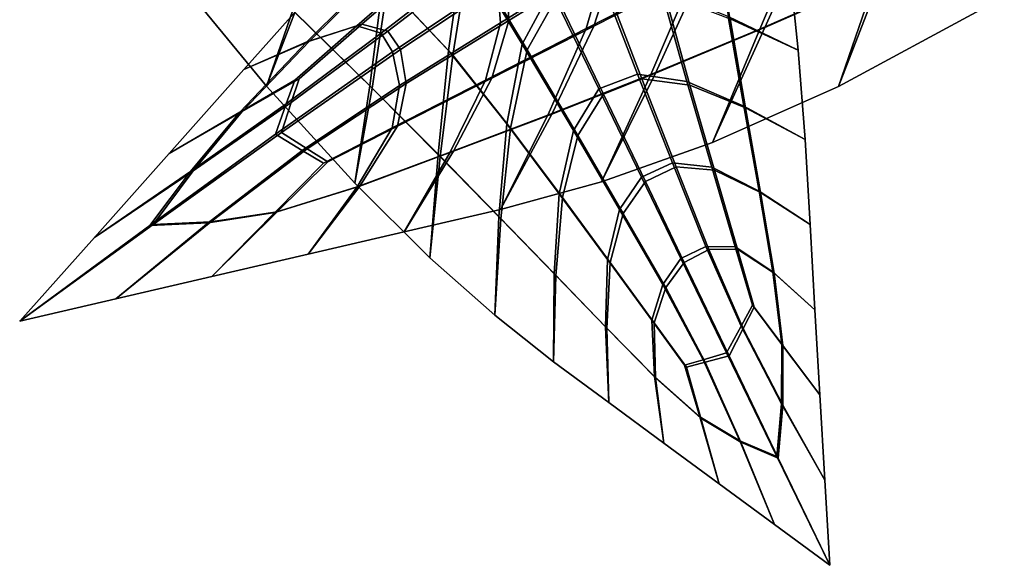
# Model space of a CAD drawing. Extents: x -3.29 to 3.54, y -2.92 to 1.93.
# Tile 3 of 167: x -0.96 to -0.12, y -1.43 to -0.96. Entities that reach past the tile are written whole.
import ezdxf

# ---------------------------------------------------------------- set-up
doc = ezdxf.new("R2010")
doc.units = 0

msp = doc.modelspace()

# ---------------------------------------------------------------- linework, layer by layer
for points in [[(-0.59529, -0.98546, 5.54372), (-0.58265, -0.89584, 5.4969), (-0.64352, -0.82259, 5.44859), (-0.65162, -0.92557, 5.50694)], [(-0.27837, -0.86753, 5.08699), (-0.32255, -0.96582, 5.15745), (-0.22251, -0.92156, 5.11678), (-0.17981, -0.82267, 5.04356)], [(-0.59163, -0.98955, 5.5349), (-0.64785, -0.92978, 5.49789), (-0.63814, -0.82864, 5.43587), (-0.57754, -0.90158, 5.48467)], [(-0.28557, -0.86962, 5.07521), (-0.18673, -0.8249, 5.03115), (-0.22701, -0.92289, 5.11128), (-0.32697, -0.96713, 5.15205)], [(-0.53181, -0.9799, 5.54327), (-0.50684, -0.93367, 5.53049), (-0.55489, -0.83367, 5.47597), (-0.58265, -0.89584, 5.4969)], [(-0.37668, -0.91699, 5.13696), (-0.34864, -0.83956, 5.09037), (-0.44991, -0.90205, 5.15107), (-0.47007, -0.96452, 5.18679)], [(-0.52738, -0.98486, 5.53256), (-0.57754, -0.90158, 5.48467), (-0.54912, -0.84015, 5.46223), (-0.50193, -0.93916, 5.51865)], [(-0.38399, -0.91914, 5.12729), (-0.47661, -0.96645, 5.17879), (-0.45859, -0.90463, 5.14046), (-0.35766, -0.84219, 5.07637)], [(-0.45859, -0.90463, 5.14046), (-0.55035, -0.96173, 5.19745), (-0.55319, -0.9264, 5.1878), (-0.45923, -0.8601, 5.12738)], [(-0.44991, -0.90205, 5.15107), (-0.4497, -0.85728, 5.13902), (-0.54536, -0.92408, 5.19737), (-0.5432, -0.95961, 5.20619)], [(-0.38399, -0.91914, 5.12729), (-0.28557, -0.86962, 5.07521), (-0.32697, -0.96713, 5.15205), (-0.42102, -1.00624, 5.19384)], [(-0.37668, -0.91699, 5.13696), (-0.41697, -1.00504, 5.19878), (-0.32255, -0.96582, 5.15745), (-0.27837, -0.86753, 5.08699)], [(-0.11635, -0.87129, 5.07777), (-0.22251, -0.92156, 5.11678), (-0.25923, -1.01634, 5.18792), (-0.13364, -0.94864, 5.13692)], [(-0.12053, -0.87253, 5.07266), (-0.13364, -0.94864, 5.13692), (-0.25923, -1.01634, 5.18792), (-0.22701, -0.92289, 5.11128)], [(-0.7962, -0.87442, 5.45014), (-0.83284, -0.91797, 5.46734), (-0.75198, -1.01624, 5.54439), (-0.7295, -0.95075, 5.51091)], [(-0.79447, -0.87635, 5.44602), (-0.7277, -0.95276, 5.50654), (-0.75198, -1.01624, 5.54439), (-0.83284, -0.91797, 5.46734)], [(-0.71535, -0.87544, 5.46814), (-0.7295, -0.95075, 5.51091), (-0.66302, -1.01584, 5.55748), (-0.65162, -0.92557, 5.50694)], [(-0.71189, -0.87932, 5.45986), (-0.64785, -0.92978, 5.49789), (-0.66108, -1.018, 5.55278), (-0.7277, -0.95276, 5.50654)], [(-0.35424, -0.95614, 5.63771), (-0.29382, -0.98525, 5.69247), (-0.30264, -0.90155, 5.67086), (-0.36772, -0.87449, 5.61361)], [(-0.3525, -0.95808, 5.63349), (-0.36582, -0.87661, 5.609), (-0.30264, -0.90155, 5.67086), (-0.29382, -0.98525, 5.69247)], [(-0.66979, -0.96292, 5.28613), (-0.59615, -0.89917, 5.24425), (-0.64725, -0.91041, 5.29373), (-0.71493, -0.97733, 5.3279)], [(-0.66979, -0.96292, 5.28613), (-0.6475, -0.96874, 5.261), (-0.5626, -0.90383, 5.21109), (-0.59615, -0.89917, 5.24425)], [(-0.54508, -1.04872, 5.5769), (-0.53181, -0.9799, 5.54327), (-0.58265, -0.89584, 5.4969), (-0.59529, -0.98546, 5.54372)], [(-0.67418, -0.96422, 5.28076), (-0.71728, -0.97803, 5.32503), (-0.65014, -0.91127, 5.29019), (-0.60156, -0.90077, 5.23764)], [(-0.67418, -0.96422, 5.28076), (-0.60156, -0.90077, 5.23764), (-0.56975, -0.90595, 5.20235), (-0.65332, -0.97046, 5.25389)], [(-0.65332, -0.97046, 5.25389), (-0.56975, -0.90595, 5.20235), (-0.55319, -0.9264, 5.1878), (-0.64358, -0.98674, 5.23572)], [(-0.6475, -0.96874, 5.261), (-0.63664, -0.98468, 5.2442), (-0.54536, -0.92408, 5.19737), (-0.5626, -0.90383, 5.21109)], [(-0.5418, -1.05239, 5.56894), (-0.59163, -0.98955, 5.5349), (-0.57754, -0.90158, 5.48467), (-0.52738, -0.98486, 5.53256)], [(-0.47661, -0.96645, 5.17879), (-0.56323, -1.01096, 5.22796), (-0.55035, -0.96173, 5.19745), (-0.45859, -0.90463, 5.14046)], [(-0.47007, -0.96452, 5.18679), (-0.44991, -0.90205, 5.15107), (-0.5432, -0.95961, 5.20619), (-0.55782, -1.00935, 5.23457)], [(-0.71493, -0.97733, 5.3279), (-0.64725, -0.91041, 5.29373), (-0.70712, -0.92962, 5.35137), (-0.77151, -1.00186, 5.37799)], [(-0.71728, -0.97803, 5.32503), (-0.77151, -1.00186, 5.37799), (-0.70712, -0.92962, 5.35137), (-0.65014, -0.91127, 5.29019)], [(-0.63175, -1.01403, 5.25702), (-0.5432, -0.95961, 5.20619), (-0.54536, -0.92408, 5.19737), (-0.63664, -0.98468, 5.2442)], [(-0.38399, -0.91914, 5.12729), (-0.42102, -1.00624, 5.19384), (-0.50977, -1.04123, 5.23553), (-0.47661, -0.96645, 5.17879)], [(-0.46497, -0.92176, 5.54892), (-0.50684, -0.93367, 5.53049), (-0.46577, -1.0186, 5.57059), (-0.43246, -1.00581, 5.58386)], [(-0.37668, -0.91699, 5.13696), (-0.47007, -0.96452, 5.18679), (-0.50627, -1.0402, 5.2398), (-0.41697, -1.00504, 5.19878)], [(-0.41213, -0.93299, 5.58813), (-0.46497, -0.92176, 5.54892), (-0.43246, -1.00581, 5.58386), (-0.38998, -1.01205, 5.61413)], [(-0.32255, -0.96582, 5.15745), (-0.36773, -1.06465, 5.23102), (-0.25923, -1.01634, 5.18792), (-0.22251, -0.92156, 5.11678)], [(-0.32697, -0.96713, 5.15205), (-0.22701, -0.92289, 5.11128), (-0.25923, -1.01634, 5.18792), (-0.36773, -1.06465, 5.23102)], [(-0.59529, -0.98546, 5.54372), (-0.65162, -0.92557, 5.50694), (-0.66302, -1.01584, 5.55748), (-0.60428, -1.07476, 5.5934)], [(-0.59163, -0.98955, 5.5349), (-0.60238, -1.07688, 5.58879), (-0.66108, -1.018, 5.55278), (-0.64785, -0.92978, 5.49789)], [(-0.63757, -1.01575, 5.24991), (-0.64358, -0.98674, 5.23572), (-0.55319, -0.9264, 5.1878), (-0.55035, -0.96173, 5.19745)], [(-0.46054, -0.92672, 5.53821), (-0.42872, -1.00998, 5.57479), (-0.46167, -1.02318, 5.56064), (-0.50193, -0.93916, 5.51865)], [(-0.40885, -0.93666, 5.58018), (-0.38716, -1.01519, 5.6073), (-0.42872, -1.00998, 5.57479), (-0.46054, -0.92672, 5.53821)], [(-0.41213, -0.93299, 5.58813), (-0.38998, -1.01205, 5.61413), (-0.34071, -1.03329, 5.65647), (-0.35424, -0.95614, 5.63771)], [(-0.53181, -0.9799, 5.54327), (-0.48757, -1.05444, 5.57923), (-0.46577, -1.0186, 5.57059), (-0.50684, -0.93367, 5.53049)], [(-0.52738, -0.98486, 5.53256), (-0.50193, -0.93916, 5.51865), (-0.46167, -1.02318, 5.56064), (-0.48383, -1.05862, 5.57016)], [(-0.40885, -0.93666, 5.58018), (-0.3525, -0.95808, 5.63349), (-0.3392, -1.03497, 5.65282), (-0.38716, -1.01519, 5.6073)], [(-0.7295, -0.95075, 5.51091), (-0.75198, -1.01624, 5.54439), (-0.67606, -1.09975, 5.60412), (-0.66302, -1.01584, 5.55748)], [(-0.7277, -0.95276, 5.50654), (-0.66108, -1.018, 5.55278), (-0.67606, -1.09975, 5.60412), (-0.75198, -1.01624, 5.54439)], [(-0.35424, -0.95614, 5.63771), (-0.34071, -1.03329, 5.65647), (-0.28803, -1.06204, 5.70484), (-0.29382, -0.98525, 5.69247)], [(-0.3525, -0.95808, 5.63349), (-0.29382, -0.98525, 5.69247), (-0.28803, -1.06204, 5.70484), (-0.3392, -1.03497, 5.65282)], [(-0.72767, -1.01096, 5.31268), (-0.775, -1.0385, 5.35243), (-0.71728, -0.97803, 5.32503), (-0.67418, -0.96422, 5.28076)], [(-0.72404, -1.00988, 5.31712), (-0.66979, -0.96292, 5.28613), (-0.71493, -0.97733, 5.3279), (-0.77293, -1.03788, 5.35497)], [(-0.72767, -1.01096, 5.31268), (-0.67418, -0.96422, 5.28076), (-0.65332, -0.97046, 5.25389), (-0.73512, -1.03146, 5.30688)], [(-0.72404, -1.00988, 5.31712), (-0.7308, -1.03018, 5.31217), (-0.6475, -0.96874, 5.261), (-0.66979, -0.96292, 5.28613)], [(-0.64363, -1.05204, 5.27305), (-0.63757, -1.01575, 5.24991), (-0.55035, -0.96173, 5.19745), (-0.56323, -1.01096, 5.22796)], [(-0.63924, -1.05074, 5.27841), (-0.55782, -1.00935, 5.23457), (-0.5432, -0.95961, 5.20619), (-0.63175, -1.01403, 5.25702)], [(-0.47661, -0.96645, 5.17879), (-0.50977, -1.04123, 5.23553), (-0.59385, -1.0731, 5.27598), (-0.56323, -1.01096, 5.22796)], [(-0.47007, -0.96452, 5.18679), (-0.55782, -1.00935, 5.23457), (-0.59095, -1.07224, 5.27952), (-0.50627, -1.0402, 5.2398)], [(-0.41697, -1.00504, 5.19878), (-0.46339, -1.09841, 5.26822), (-0.36773, -1.06465, 5.23102), (-0.32255, -0.96582, 5.15745)], [(-0.73512, -1.03146, 5.30688), (-0.65332, -0.97046, 5.25389), (-0.64358, -0.98674, 5.23572), (-0.7442, -1.05747, 5.29965)], [(-0.7308, -1.03018, 5.31217), (-0.73903, -1.05594, 5.30597), (-0.63664, -0.98468, 5.2442), (-0.6475, -0.96874, 5.261)], [(-0.42102, -1.00624, 5.19384), (-0.32697, -0.96713, 5.15205), (-0.36773, -1.06465, 5.23102), (-0.46339, -1.09841, 5.26822)], [(-0.77293, -1.03788, 5.35497), (-0.71493, -0.97733, 5.3279), (-0.77151, -1.00186, 5.37799), (-0.83591, -1.07411, 5.40462)], [(-0.775, -1.0385, 5.35243), (-0.83591, -1.07411, 5.40462), (-0.77151, -1.00186, 5.37799), (-0.71728, -0.97803, 5.32503)], [(-0.54508, -1.04872, 5.5769), (-0.49975, -1.10891, 5.60491), (-0.48757, -1.05444, 5.57923), (-0.53181, -0.9799, 5.54327)], [(-0.72119, -1.07151, 5.30337), (-0.7442, -1.05747, 5.29965), (-0.64358, -0.98674, 5.23572), (-0.63757, -1.01575, 5.24991)], [(-0.71687, -1.07023, 5.30865), (-0.63175, -1.01403, 5.25702), (-0.63664, -0.98468, 5.2442), (-0.73903, -1.05594, 5.30597)], [(-0.54508, -1.04872, 5.5769), (-0.59529, -0.98546, 5.54372), (-0.60428, -1.07476, 5.5934), (-0.55183, -1.12838, 5.62102)], [(-0.5418, -1.05239, 5.56894), (-0.55009, -1.13033, 5.6168), (-0.60238, -1.07688, 5.58879), (-0.59163, -0.98955, 5.5349)], [(-0.5418, -1.05239, 5.56894), (-0.52738, -0.98486, 5.53256), (-0.48383, -1.05862, 5.57016), (-0.49693, -1.11206, 5.59808)], [(-0.63924, -1.05074, 5.27841), (-0.67152, -1.10215, 5.31694), (-0.59095, -1.07224, 5.27952), (-0.55782, -1.00935, 5.23457)], [(-0.41697, -1.00504, 5.19878), (-0.50627, -1.0402, 5.2398), (-0.5505, -1.12248, 5.30147), (-0.46339, -1.09841, 5.26822)], [(-0.42102, -1.00624, 5.19384), (-0.46339, -1.09841, 5.26822), (-0.5505, -1.12248, 5.30147), (-0.50977, -1.04123, 5.23553)], [(-0.43246, -1.00581, 5.58386), (-0.46577, -1.0186, 5.57059), (-0.42892, -1.09453, 5.60192), (-0.4022, -1.08216, 5.61239)], [(-0.38998, -1.01205, 5.61413), (-0.43246, -1.00581, 5.58386), (-0.4022, -1.08216, 5.61239), (-0.36825, -1.08593, 5.6368)], [(-0.72767, -1.01096, 5.31268), (-0.73512, -1.03146, 5.30688), (-0.81756, -1.08962, 5.36722), (-0.775, -1.0385, 5.35243)], [(-0.72404, -1.00988, 5.31712), (-0.77293, -1.03788, 5.35497), (-0.81526, -1.08894, 5.37003), (-0.7308, -1.03018, 5.31217)], [(-0.70283, -1.08239, 5.30641), (-0.72119, -1.07151, 5.30337), (-0.63757, -1.01575, 5.24991), (-0.64363, -1.05204, 5.27305)], [(-0.69919, -1.08131, 5.31085), (-0.63924, -1.05074, 5.27841), (-0.63175, -1.01403, 5.25702), (-0.71687, -1.07023, 5.30865)], [(-0.60428, -1.07476, 5.5934), (-0.66302, -1.01584, 5.55748), (-0.67606, -1.09975, 5.60412), (-0.61145, -1.16388, 5.64451)], [(-0.60238, -1.07688, 5.58879), (-0.61145, -1.16388, 5.64451), (-0.67606, -1.09975, 5.60412), (-0.66108, -1.018, 5.55278)], [(-0.64363, -1.05204, 5.27305), (-0.56323, -1.01096, 5.22796), (-0.59385, -1.0731, 5.27598), (-0.67387, -1.10285, 5.31406)], [(-0.42872, -1.00998, 5.57479), (-0.39912, -1.0856, 5.60492), (-0.42555, -1.0983, 5.59374), (-0.46167, -1.02318, 5.56064)], [(-0.38716, -1.01519, 5.6073), (-0.36592, -1.08853, 5.63116), (-0.39912, -1.0856, 5.60492), (-0.42872, -1.00998, 5.57479)], [(-0.38998, -1.01205, 5.61413), (-0.36825, -1.08593, 5.6368), (-0.32767, -1.10645, 5.672), (-0.34071, -1.03329, 5.65647)], [(-0.38716, -1.01519, 5.6073), (-0.3392, -1.03497, 5.65282), (-0.32642, -1.10785, 5.66898), (-0.36592, -1.08853, 5.63116)], [(-0.48757, -1.05444, 5.57923), (-0.44782, -1.12242, 5.60855), (-0.42892, -1.09453, 5.60192), (-0.46577, -1.0186, 5.57059)], [(-0.48383, -1.05862, 5.57016), (-0.46167, -1.02318, 5.56064), (-0.42555, -1.0983, 5.59374), (-0.44475, -1.12586, 5.60109)], [(-0.73512, -1.03146, 5.30688), (-0.7442, -1.05747, 5.29965), (-0.85252, -1.13607, 5.37572), (-0.81756, -1.08962, 5.36722)], [(-0.7308, -1.03018, 5.31217), (-0.81526, -1.08894, 5.37003), (-0.84977, -1.13525, 5.37908), (-0.73903, -1.05594, 5.30597)], [(-0.34071, -1.03329, 5.65647), (-0.32767, -1.10645, 5.672), (-0.28376, -1.13536, 5.71259), (-0.28803, -1.06204, 5.70484)], [(-0.3392, -1.03497, 5.65282), (-0.28803, -1.06204, 5.70484), (-0.28376, -1.13536, 5.71259), (-0.32642, -1.10785, 5.66898)], [(-0.77293, -1.03788, 5.35497), (-0.83591, -1.07411, 5.40462), (-0.9003, -1.14635, 5.43124), (-0.81526, -1.08894, 5.37003)], [(-0.775, -1.0385, 5.35243), (-0.81756, -1.08962, 5.36722), (-0.9003, -1.14635, 5.43124), (-0.83591, -1.07411, 5.40462)], [(-0.50627, -1.0402, 5.2398), (-0.59095, -1.07224, 5.27952), (-0.63334, -1.14171, 5.33275), (-0.5505, -1.12248, 5.30147)], [(-0.50977, -1.04123, 5.23553), (-0.5505, -1.12248, 5.30147), (-0.63334, -1.14171, 5.33275), (-0.59385, -1.0731, 5.27598)], [(-0.69919, -1.08131, 5.31085), (-0.74286, -1.12432, 5.34738), (-0.67152, -1.10215, 5.31694), (-0.63924, -1.05074, 5.27841)], [(-0.54508, -1.04872, 5.5769), (-0.55183, -1.12838, 5.62102), (-0.50423, -1.17759, 5.64273), (-0.49975, -1.10891, 5.60491)], [(-0.72119, -1.07151, 5.30337), (-0.80219, -1.1338, 5.36334), (-0.85252, -1.13607, 5.37572), (-0.7442, -1.05747, 5.29965)], [(-0.71687, -1.07023, 5.30865), (-0.73903, -1.05594, 5.30597), (-0.84977, -1.13525, 5.37908), (-0.79989, -1.13312, 5.36615)], [(-0.70283, -1.08239, 5.30641), (-0.64363, -1.05204, 5.27305), (-0.67387, -1.10285, 5.31406), (-0.74494, -1.12493, 5.34484)], [(-0.5418, -1.05239, 5.56894), (-0.49693, -1.11206, 5.59808), (-0.50272, -1.17927, 5.63908), (-0.55009, -1.13033, 5.6168)], [(-0.49975, -1.10891, 5.60491), (-0.45837, -1.16545, 5.62923), (-0.44782, -1.12242, 5.60855), (-0.48757, -1.05444, 5.57923)], [(-0.49693, -1.11206, 5.59808), (-0.48383, -1.05862, 5.57016), (-0.44475, -1.12586, 5.60109), (-0.45604, -1.16805, 5.62359)], [(-0.70283, -1.08239, 5.30641), (-0.74494, -1.12493, 5.34484), (-0.80219, -1.1338, 5.36334), (-0.72119, -1.07151, 5.30337)], [(-0.69919, -1.08131, 5.31085), (-0.71687, -1.07023, 5.30865), (-0.79989, -1.13312, 5.36615), (-0.74286, -1.12432, 5.34738)], [(-0.67152, -1.10215, 5.31694), (-0.71618, -1.16093, 5.36402), (-0.63334, -1.14171, 5.33275), (-0.59095, -1.07224, 5.27952)], [(-0.67387, -1.10285, 5.31406), (-0.59385, -1.0731, 5.27598), (-0.63334, -1.14171, 5.33275), (-0.71618, -1.16093, 5.36402)], [(-0.55183, -1.12838, 5.62102), (-0.60428, -1.07476, 5.5934), (-0.61145, -1.16388, 5.64451), (-0.55532, -1.21347, 5.6704)], [(-0.55009, -1.13033, 5.6168), (-0.55532, -1.21347, 5.6704), (-0.61145, -1.16388, 5.64451), (-0.60238, -1.07688, 5.58879)], [(-0.37346, -1.15412, 5.63813), (-0.4022, -1.08216, 5.61239), (-0.42892, -1.09453, 5.60192), (-0.39509, -1.16463, 5.62375)], [(-0.37096, -1.15691, 5.63206), (-0.39211, -1.16797, 5.61651), (-0.42555, -1.0983, 5.59374), (-0.39912, -1.0856, 5.60492)], [(-0.3482, -1.15436, 5.65739), (-0.36825, -1.08593, 5.6368), (-0.4022, -1.08216, 5.61239), (-0.37346, -1.15412, 5.63813)], [(-0.34631, -1.15647, 5.65281), (-0.37096, -1.15691, 5.63206), (-0.39912, -1.0856, 5.60492), (-0.36592, -1.08853, 5.63116)], [(-0.81526, -1.08894, 5.37003), (-0.9003, -1.14635, 5.43124), (-0.9647, -1.2186, 5.45786), (-0.84977, -1.13525, 5.37908)], [(-0.81756, -1.08962, 5.36722), (-0.85252, -1.13607, 5.37572), (-0.9647, -1.2186, 5.45786), (-0.9003, -1.14635, 5.43124)], [(-0.3482, -1.15436, 5.65739), (-0.31566, -1.17614, 5.68642), (-0.32767, -1.10645, 5.672), (-0.36825, -1.08593, 5.6368)], [(-0.34631, -1.15647, 5.65281), (-0.36592, -1.08853, 5.63116), (-0.32642, -1.10785, 5.66898), (-0.31465, -1.17727, 5.68397)], [(-0.74286, -1.12432, 5.34738), (-0.79902, -1.18015, 5.3953), (-0.71618, -1.16093, 5.36402), (-0.67152, -1.10215, 5.31694)], [(-0.74494, -1.12493, 5.34484), (-0.67387, -1.10285, 5.31406), (-0.71618, -1.16093, 5.36402), (-0.79902, -1.18015, 5.3953)], [(-0.41051, -1.1868, 5.63502), (-0.39509, -1.16463, 5.62375), (-0.42892, -1.09453, 5.60192), (-0.44782, -1.12242, 5.60855)], [(-0.408, -1.1896, 5.62894), (-0.44475, -1.12586, 5.60109), (-0.42555, -1.0983, 5.59374), (-0.39211, -1.16797, 5.61651)], [(-0.49975, -1.10891, 5.60491), (-0.50423, -1.17759, 5.64273), (-0.46002, -1.22325, 5.66088), (-0.45837, -1.16545, 5.62923)], [(-0.31566, -1.17614, 5.68642), (-0.27949, -1.20868, 5.72033), (-0.28376, -1.13536, 5.71259), (-0.32767, -1.10645, 5.672)], [(-0.31465, -1.17727, 5.68397), (-0.32642, -1.10785, 5.66898), (-0.28376, -1.13536, 5.71259), (-0.27949, -1.20868, 5.72033)], [(-0.49693, -1.11206, 5.59808), (-0.45604, -1.16805, 5.62359), (-0.45877, -1.22464, 5.65786), (-0.50272, -1.17927, 5.63908)], [(-0.74286, -1.12432, 5.34738), (-0.79989, -1.13312, 5.36615), (-0.88186, -1.19937, 5.42658), (-0.79902, -1.18015, 5.3953)], [(-0.74494, -1.12493, 5.34484), (-0.79902, -1.18015, 5.3953), (-0.88186, -1.19937, 5.42658), (-0.80219, -1.1338, 5.36334)], [(-0.42002, -1.21774, 5.65136), (-0.41051, -1.1868, 5.63502), (-0.44782, -1.12242, 5.60855), (-0.45837, -1.16545, 5.62923)], [(-0.41813, -1.21986, 5.64677), (-0.45604, -1.16805, 5.62359), (-0.44475, -1.12586, 5.60109), (-0.408, -1.1896, 5.62894)], [(-0.79989, -1.13312, 5.36615), (-0.84977, -1.13525, 5.37908), (-0.9647, -1.2186, 5.45786), (-0.88186, -1.19937, 5.42658)], [(-0.80219, -1.1338, 5.36334), (-0.88186, -1.19937, 5.42658), (-0.9647, -1.2186, 5.45786), (-0.85252, -1.13607, 5.37572)], [(-0.55183, -1.12838, 5.62102), (-0.55532, -1.21347, 5.6704), (-0.50486, -1.25337, 5.68662), (-0.50423, -1.17759, 5.64273)], [(-0.55009, -1.13033, 5.6168), (-0.50272, -1.17927, 5.63908), (-0.50486, -1.25337, 5.68662), (-0.55532, -1.21347, 5.6704)], [(-0.34317, -1.22287, 5.66556), (-0.37346, -1.15412, 5.63813), (-0.39509, -1.16463, 5.62375), (-0.35575, -1.24572, 5.65667)], [(-0.3413, -1.22494, 5.66105), (-0.35353, -1.24821, 5.65127), (-0.39211, -1.16797, 5.61651), (-0.37096, -1.15691, 5.63206)], [(-0.33337, -1.20478, 5.6727), (-0.3482, -1.15436, 5.65739), (-0.37346, -1.15412, 5.63813), (-0.34317, -1.22287, 5.66556)], [(-0.33181, -1.20652, 5.6689), (-0.3413, -1.22494, 5.66105), (-0.37096, -1.15691, 5.63206), (-0.34631, -1.15647, 5.65281)], [(-0.33337, -1.20478, 5.6727), (-0.30806, -1.23848, 5.69654), (-0.31566, -1.17614, 5.68642), (-0.3482, -1.15436, 5.65739)], [(-0.33181, -1.20652, 5.6689), (-0.34631, -1.15647, 5.65281), (-0.31465, -1.17727, 5.68397), (-0.30717, -1.23948, 5.69437)], [(-0.42002, -1.21774, 5.65136), (-0.45837, -1.16545, 5.62923), (-0.46002, -1.22325, 5.66088), (-0.41775, -1.26623, 5.67785)], [(-0.41813, -1.21986, 5.64677), (-0.41674, -1.26736, 5.67539), (-0.45877, -1.22464, 5.65786), (-0.45604, -1.16805, 5.62359)], [(-0.37592, -1.25177, 5.66281), (-0.35575, -1.24572, 5.65667), (-0.39509, -1.16463, 5.62375), (-0.41051, -1.1868, 5.63502)], [(-0.37405, -1.25384, 5.6583), (-0.408, -1.1896, 5.62894), (-0.39211, -1.16797, 5.61651), (-0.35353, -1.24821, 5.65127)], [(-0.50423, -1.17759, 5.64273), (-0.50486, -1.25337, 5.68662), (-0.45722, -1.28843, 5.69801), (-0.46002, -1.22325, 5.66088)], [(-0.30806, -1.23848, 5.69654), (-0.27522, -1.28201, 5.72808), (-0.27949, -1.20868, 5.72033), (-0.31566, -1.17614, 5.68642)], [(-0.30717, -1.23948, 5.69437), (-0.31465, -1.17727, 5.68397), (-0.27949, -1.20868, 5.72033), (-0.27522, -1.28201, 5.72808)], [(-0.50272, -1.17927, 5.63908), (-0.45877, -1.22464, 5.65786), (-0.45722, -1.28843, 5.69801), (-0.50486, -1.25337, 5.68662)], [(-0.3918, -1.25633, 5.66779), (-0.37592, -1.25177, 5.66281), (-0.41051, -1.1868, 5.63502), (-0.42002, -1.21774, 5.65136)], [(-0.39023, -1.25808, 5.66399), (-0.41813, -1.21986, 5.64677), (-0.408, -1.1896, 5.62894), (-0.37405, -1.25384, 5.6583)], [(-0.33337, -1.20478, 5.6727), (-0.34317, -1.22287, 5.66556), (-0.30822, -1.2896, 5.69915), (-0.30806, -1.23848, 5.69654)], [(-0.33181, -1.20652, 5.6689), (-0.30717, -1.23948, 5.69437), (-0.30723, -1.2907, 5.69676), (-0.3413, -1.22494, 5.66105)], [(-0.3918, -1.25633, 5.66779), (-0.42002, -1.21774, 5.65136), (-0.41775, -1.26623, 5.67785), (-0.37876, -1.30086, 5.6906)], [(-0.39023, -1.25808, 5.66399), (-0.37786, -1.30186, 5.68843), (-0.41674, -1.26736, 5.67539), (-0.41813, -1.21986, 5.64677)], [(-0.41775, -1.26623, 5.67785), (-0.46002, -1.22325, 5.66088), (-0.45722, -1.28843, 5.69801), (-0.40959, -1.32349, 5.7094)], [(-0.41674, -1.26736, 5.67539), (-0.40959, -1.32349, 5.7094), (-0.45722, -1.28843, 5.69801), (-0.45877, -1.22464, 5.65786)], [(-0.34317, -1.22287, 5.66556), (-0.35575, -1.24572, 5.65667), (-0.31226, -1.33511, 5.69801), (-0.30822, -1.2896, 5.69915)], [(-0.3413, -1.22494, 5.66105), (-0.30723, -1.2907, 5.69676), (-0.31107, -1.33644, 5.69514), (-0.35353, -1.24821, 5.65127)], [(-0.30806, -1.23848, 5.69654), (-0.30822, -1.2896, 5.69915), (-0.27095, -1.35533, 5.73582), (-0.27522, -1.28201, 5.72808)], [(-0.37592, -1.25177, 5.66281), (-0.34436, -1.32149, 5.69612), (-0.31226, -1.33511, 5.69801), (-0.35575, -1.24572, 5.65667)], [(-0.30717, -1.23948, 5.69437), (-0.27522, -1.28201, 5.72808), (-0.27095, -1.35533, 5.73582), (-0.30723, -1.2907, 5.69676)], [(-0.3918, -1.25633, 5.66779), (-0.37876, -1.30086, 5.6906), (-0.34436, -1.32149, 5.69612), (-0.37592, -1.25177, 5.66281)], [(-0.39023, -1.25808, 5.66399), (-0.37405, -1.25384, 5.6583), (-0.34337, -1.32259, 5.69372), (-0.37786, -1.30186, 5.68843)], [(-0.37405, -1.25384, 5.6583), (-0.35353, -1.24821, 5.65127), (-0.31107, -1.33644, 5.69514), (-0.34337, -1.32259, 5.69372)], [(-0.37876, -1.30086, 5.6906), (-0.41775, -1.26623, 5.67785), (-0.40959, -1.32349, 5.7094), (-0.36195, -1.35854, 5.72079)], [(-0.37786, -1.30186, 5.68843), (-0.36195, -1.35854, 5.72079), (-0.40959, -1.32349, 5.7094), (-0.41674, -1.26736, 5.67539)], [(-0.30822, -1.2896, 5.69915), (-0.31226, -1.33511, 5.69801), (-0.26668, -1.42865, 5.74357), (-0.27095, -1.35533, 5.73582)], [(-0.30723, -1.2907, 5.69676), (-0.27095, -1.35533, 5.73582), (-0.26668, -1.42865, 5.74357), (-0.31107, -1.33644, 5.69514)], [(-0.37876, -1.30086, 5.6906), (-0.36195, -1.35854, 5.72079), (-0.31431, -1.3936, 5.73218), (-0.34436, -1.32149, 5.69612)], [(-0.37786, -1.30186, 5.68843), (-0.34337, -1.32259, 5.69372), (-0.31431, -1.3936, 5.73218), (-0.36195, -1.35854, 5.72079)], [(-0.34436, -1.32149, 5.69612), (-0.31431, -1.3936, 5.73218), (-0.26668, -1.42865, 5.74357), (-0.31226, -1.33511, 5.69801)], [(-0.34337, -1.32259, 5.69372), (-0.31107, -1.33644, 5.69514), (-0.26668, -1.42865, 5.74357), (-0.31431, -1.3936, 5.73218)]]:
    msp.add_3dface(points)

doc.saveas('drawing.dxf')
